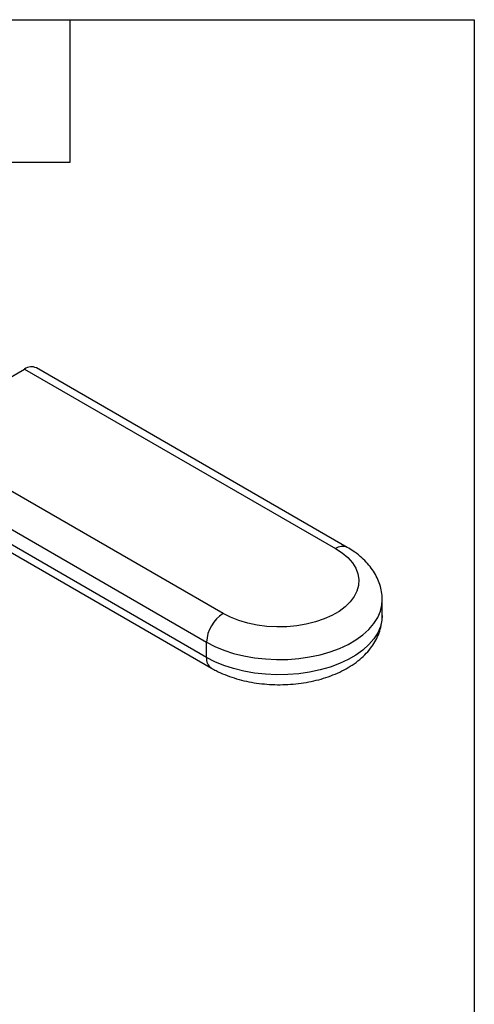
# Model space of a CAD drawing. Header units: inches. Extents: x 0.5 to 21.5, y 0.5 to 16.5.
# Tile 11 of 11: x 19.6 to 21.5, y 12.4 to 16.5. Entities that reach past the tile are written whole.
import ezdxf

# ---------------------------------------------------------------- set-up
doc = ezdxf.new("R2010")
doc.units = ezdxf.units.IN
doc.header["$LTSCALE"] = 2
doc.header["$MEASUREMENT"] = 0
doc.linetypes.add('SLD-Solid', pattern=[0])
doc.layers.add('TEXT', color=140, linetype='SLD-Solid', lineweight=25)

msp = doc.modelspace()

# ---------------------------------------------------------------- linework, layer by layer
for p, q in [((19.1346, 14.7567), (19.6078, 15.0299)), ((19.6078, 15.0299), (20.9163, 14.2746)), ((20.9655, 14.2794), (19.657, 15.0348)), ((20.443, 14.0014), (19.1346, 14.7567)), ((19.065, 14.6362), (20.3734, 13.8808)), ((20.3734, 13.8165), (19.065, 14.5719)), ((19.0854, 14.5268), (20.3938, 13.7715)), ((21.1127, 13.9933), (21.1127, 14.0576)), ((20.3734, 13.8165), (20.3734, 13.8808))]:
    msp.add_line(p, q)
at = {"flags": 128}
for points in [[(20.9163, 14.2746), (20.9441, 14.2564), (20.9677, 14.2363), (20.9868, 14.2147), (21.001, 14.1919), (21.0102, 14.1682), (21.0141, 14.144), (21.0128, 14.1198), (21.0062, 14.0958), (20.9945, 14.0725), (20.9778, 14.0503), (20.9564, 14.0294), (20.9307, 14.0102), (20.9009, 13.9931), (20.8677, 13.9782), (20.8316, 13.9658), (20.793, 13.9562), (20.7526, 13.9494), (20.7111, 13.9456), (20.6691, 13.9449), (20.6273, 13.9472), (20.5863, 13.9525), (20.5467, 13.9607), (20.5093, 13.9717), (20.4745, 13.9853), (20.443, 14.0014)], [(20.3734, 13.8808), (20.4083, 13.8627), (20.4464, 13.847), (20.4872, 13.8336), (20.5303, 13.8229), (20.5751, 13.815), (20.6212, 13.8099), (20.6679, 13.8077), (20.7148, 13.8084), (20.7612, 13.8121), (20.8067, 13.8186), (20.8508, 13.8279), (20.8928, 13.84), (20.9323, 13.8546), (20.9688, 13.8715), (21.002, 13.8907), (21.0314, 13.9118), (21.0566, 13.9346), (21.0775, 13.9588), (21.0936, 13.9842), (21.1049, 14.0105), (21.1113, 14.0373), (21.1127, 14.0576)], [(21.1127, 13.9933), (21.1113, 13.973), (21.1049, 13.9462), (21.0936, 13.9199), (21.0775, 13.8945), (21.0566, 13.8703), (21.0314, 13.8475), (21.002, 13.8264), (20.9688, 13.8072), (20.9323, 13.7903), (20.8928, 13.7757), (20.8508, 13.7637), (20.8067, 13.7543), (20.7612, 13.7478), (20.7148, 13.7441), (20.6679, 13.7434), (20.6212, 13.7456), (20.5751, 13.7507), (20.5303, 13.7586), (20.4872, 13.7693), (20.4464, 13.7827), (20.4083, 13.7985), (20.3734, 13.8165)]]:
    msp.add_lwpolyline(points, dxfattribs=at)
for centre, radius, start, end in [((19.6367, 14.9897), 0.0495, 65.6929, 125.6176), ((20.9451, 14.2343), 0.0495, 65.7084, 125.6162), ((20.5245, 13.8739), 0.1513, 122.6055, 177.3945), ((20.4202, 13.8106), 0.0472, 172.7424, 235.9613)]:
    msp.add_arc(centre, radius, start, end)
for points, knots in [([(21.1122, 14.0576), (21.1122, 14.0643), (21.1123, 14.0812), (21.1072, 14.108), (21.0979, 14.1375), (21.0843, 14.1658), (21.0668, 14.1928), (21.0452, 14.2184), (21.0196, 14.2424), (20.9929, 14.2629), (20.9738, 14.2744), (20.9655, 14.2794)], [0, 0, 0, 0, 0.073325, 0.18646, 0.299559, 0.413929, 0.530732, 0.650848, 0.77468, 0.901996, 1, 1, 1, 1]), ([(20.3938, 13.7715), (20.4002, 13.7679), (20.4181, 13.7579), (20.4498, 13.7436), (20.4891, 13.7295), (20.5303, 13.7182), (20.5729, 13.7097), (20.6165, 13.7042), (20.6606, 13.7015), (20.705, 13.7017), (20.7491, 13.7048), (20.7925, 13.7108), (20.835, 13.7196), (20.8761, 13.7314), (20.9154, 13.746), (20.9525, 13.7636), (20.9871, 13.784), (21.0184, 13.8073), (21.0461, 13.8332), (21.0686, 13.8605), (21.0866, 13.8892), (21.1002, 13.919), (21.1089, 13.9505), (21.1129, 13.9753), (21.1123, 13.9895), (21.1122, 13.9931)], [0, 0, 0, 0, 0.025778, 0.072444, 0.119012, 0.165453, 0.211721, 0.257836, 0.303851, 0.349834, 0.39586, 0.441984, 0.48829, 0.534855, 0.581745, 0.628997, 0.676575, 0.72427, 0.771644, 0.818164, 0.858768, 0.902465, 0.94477, 0.985872, 1, 1, 1, 1])]:
    msp.add_open_spline(points, degree=3, knots=knots)
at = {"layer": 'TEXT'}
for p, q in [((0.5, 16.5), (21.5, 16.5)), ((19.8, 15.9), (19.8, 16.5)), ((21.5, 16.5), (21.5, 0.5)), ((19.2, 15.9), (19.8, 15.9))]:
    msp.add_line(p, q, dxfattribs=at)

doc.saveas('drawing.dxf')
